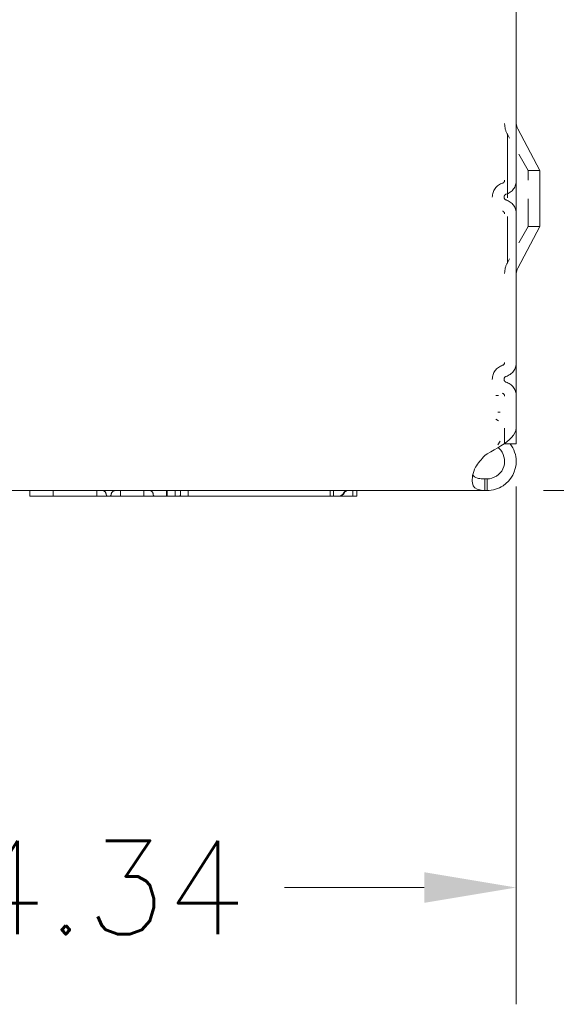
# Model space of a CAD drawing. Header units: inches. Extents: x 5.8 to 82.4, y 4.2 to 49.4.
# Tile 6 of 11: x 35.5 to 38.3, y 24.7 to 30. Entities that reach past the tile are written whole.
import ezdxf

# ---------------------------------------------------------------- set-up
doc = ezdxf.new("R2010")
doc.units = ezdxf.units.IN
doc.header["$LTSCALE"] = 5
doc.header["$MEASUREMENT"] = 0
doc.linetypes.add('DASHED', pattern=[0.2067, 0.1654, -0.0413])
for name, color, linetype, lineweight in [('Dimension (ANSI)', 7, 'Continuous', 5), ('Hidden (ANSI)', 7, 'DASHED', 5), ('Visible (ANSI)', 7, 'Continuous', 5)]:
    doc.layers.add(name, color=color, linetype=linetype, lineweight=lineweight)
doc.styles.add('ROMANS', font='romans.shx')
doc.dimstyles.new('Default (ANSI)', dxfattribs={"dimscale": 5, "dimtxt": 0.1, "dimasz": 0.098425, "dimexe": 0.125, "dimexo": 0.0625, "dimgap": 0.031496, "dimtad": 0, "dimtih": 1, "dimtoh": 1, "dimrnd": 1e-08, "dimzin": 0, "dimdsep": 46, "dimtxsty": 'ROMANS', "dimcen": 0.09, "dimdle": 0.393701, "dimclrd": 256, "dimclre": 256, "dimclrt": 256, "dimadec": 0, "dimazin": 0, "dimtfac": 1, "dimtofl": 0, "dimtmove": 0, "dimatfit": 3, "dimfxl": 1, "dimtolj": 1, "dimtzin": 0, "dimlwd": -1, "dimlwe": -1, "dimarcsym": 0})

# ---------------------------------------------------------------- blocks, each defined once
blk = doc.blocks.new('*D6')
at = {"layer": 'Defpoints', "color": 0, "transparency": 16777216}
for p in [(38.1022, 39.5882), (41.1157, 39.5882), (37.9661, 27.4632)]:
    blk.add_point(p, dxfattribs=at)
at = {"layer": 'Dimension (ANSI)', "transparency": 16777216}
for p, q in [((38.4147, 39.5882), (41.7407, 39.5882)), ((41.1157, 39.096), (41.1157, 33.9331)), ((41.1157, 27.9553), (41.1157, 33.1182)), ((38.2786, 27.4632), (41.7407, 27.4632))]:
    blk.add_line(p, q, dxfattribs=at)
for points in [[(41.0336, 39.096), (41.1977, 39.096), (41.1157, 39.5882)], [(41.0336, 27.9553), (41.1977, 27.9553), (41.1157, 27.4632)]]:
    blk.add_solid(points, dxfattribs=at)
at = {"layer": 'Dimension (ANSI)', "transparency": 16777216, "insert": (40.1514, 33.7757), "char_height": 0.5, "attachment_point": 1, "style": 'ROMANS'}
blk.add_mtext('\\A1;12.13', dxfattribs=at)
blk = doc.blocks.new('*D7')
at = {"layer": 'Defpoints', "color": 0, "transparency": 16777216}
for p in [(38.1334, 27.7962), (33.7902, 27.6944), (33.7902, 25.3382)]:
    blk.add_point(p, dxfattribs=at)
at = {"layer": 'Dimension (ANSI)', "transparency": 16777216}
for p, q in [((38.1334, 27.4837), (38.1334, 24.7132)), ((33.7902, 27.3819), (33.7902, 24.7132)), ((34.2823, 25.3382), (35.0305, 25.3382)), ((37.6413, 25.3382), (36.8931, 25.3382))]:
    blk.add_line(p, q, dxfattribs=at)
for points in [[(34.2823, 25.4202), (34.2823, 25.2562), (33.7902, 25.3382)], [(37.6413, 25.4202), (37.6413, 25.2562), (38.1334, 25.3382)]]:
    blk.add_solid(points, dxfattribs=at)
at = {"layer": 'Dimension (ANSI)', "transparency": 16777216, "insert": (35.188, 25.5882), "char_height": 0.5, "attachment_point": 1, "style": 'ROMANS'}
blk.add_mtext('\\A1;4.34', dxfattribs=at)

msp = doc.modelspace()

# ---------------------------------------------------------------- linework, layer by layer
at = {"layer": 'Hidden (ANSI)', "ltscale": 0.411092}
msp.add_line((38.0859, 29.3692), (38.0859, 28.6821), dxfattribs=at)
at = {"layer": 'Hidden (ANSI)', "ltscale": 0.084816}
for p, q in [((38.1964, 29.1757), (38.0859, 29.3692)), ((38.1964, 28.8757), (38.0859, 28.6821))]:
    msp.add_line(p, q, dxfattribs=at)
at = {"layer": 'Hidden (ANSI)', "ltscale": 0.179413}
msp.add_line((38.1964, 28.8757), (38.1964, 29.1757), dxfattribs=at)
at = {"layer": 'Hidden (ANSI)', "ltscale": 0.023709}
for p, q in [((38.1964, 29.1757), (38.2589, 29.1757)), ((38.1964, 28.8757), (38.2589, 28.8757))]:
    msp.add_line(p, q, dxfattribs=at)
at = {"layer": 'Hidden (ANSI)', "ltscale": 0.006569}
for p, q in [((38.0378, 27.9719), (38.0236, 27.9719)), ((38.0236, 27.8453), (38.0378, 27.835))]:
    msp.add_line(p, q, dxfattribs=at)
at = {"layer": 'Hidden (ANSI)', "ltscale": 0.008477}
for p, q in [((38.048, 27.8825), (38.0357, 27.8825)), ((38.0357, 27.708), (38.048, 27.7269))]:
    msp.add_line(p, q, dxfattribs=at)
at = {"layer": 'Hidden (ANSI)', "ltscale": 0.030522}
msp.add_line((38.0714, 27.7962), (38.0714, 27.7158), dxfattribs=at)
at = {"layer": 'Hidden (ANSI)', "ltscale": 0.011709}
for p, q in [((35.6564, 27.4322), (35.6564, 27.4632)), ((35.891, 27.4632), (35.891, 27.4322)), ((35.891, 27.4322), (35.891, 27.4632)), ((36.0166, 27.4322), (36.0166, 27.4632)), ((36.0166, 27.4322), (36.0166, 27.4632)), ((36.1414, 27.4632), (36.1414, 27.4322)), ((36.2629, 27.4632), (36.2629, 27.4322)), ((36.3084, 27.4322), (36.3084, 27.4632)), ((36.3793, 27.4322), (36.3793, 27.4632)), ((37.1379, 27.4632), (37.1379, 27.4322)), ((37.1381, 27.4632), (37.1381, 27.4322)), ((37.1564, 27.4322), (37.1564, 27.4632)), ((37.2603, 27.4322), (37.2603, 27.4632)), ((37.2603, 27.4322), (37.2603, 27.4632))]:
    msp.add_line(p, q, dxfattribs=at)
at = {"layer": 'Hidden (ANSI)', "ltscale": 0.0079}
for p, q in [((36.2672, 27.4632), (36.2672, 27.4422)), ((36.3381, 27.4422), (36.3381, 27.4632))]:
    msp.add_line(p, q, dxfattribs=at)
at = {"layer": 'Hidden (ANSI)', "ltscale": 2.69798e-05}
msp.add_line((36.1914, 27.4422), (36.1914, 27.4425), dxfattribs=at)
msp.add_line((36.1914, 27.4422), (36.1914, 27.4425), dxfattribs=at)
at = {"layer": 'Hidden (ANSI)', "ltscale": 0.023053}
for centre, start, end in [((38.1964, 29.4277), 180, 207.8584), ((38.1964, 28.6237), 152.1416, 180)]:
    msp.add_arc(centre, 0.125, start, end, dxfattribs=at)
at = {"layer": 'Hidden (ANSI)', "ltscale": 0.075742}
for centre in [(38.0841, 29.0332), (38.0841, 28.0582)]:
    msp.add_arc(centre, 0.0786, 107.4539, 252.5461, dxfattribs=at)
at = {"layer": 'Hidden (ANSI)', "ltscale": 0.007424}
for centre, start, end in [((38.0558, 29.123), 287.4539, 0), ((38.0558, 28.9433), 0, 72.5461), ((38.0558, 28.148), 287.4539, 0), ((38.0558, 27.9683), 0, 72.5461)]:
    msp.add_arc(centre, 0.0156, start, end, dxfattribs=at)
at = {"layer": 'Hidden (ANSI)', "ltscale": 0.03757}
for centre, start, end in [((38.0558, 29.123), 287.4539, 0), ((38.0558, 28.9433), 0, 72.5461), ((38.0558, 28.148), 287.4539, 0), ((38.0558, 27.9683), 0, 72.5461)]:
    msp.add_arc(centre, 0.0781, start, end, dxfattribs=at)
at = {"layer": 'Hidden (ANSI)', "ltscale": 0.01545}
for centre in [(38.0841, 29.0332), (38.0841, 28.0582)]:
    msp.add_arc(centre, 0.0161, 107.4539, 252.5461, dxfattribs=at)
at = {"layer": 'Hidden (ANSI)', "ltscale": 0.013706}
for centre, start, end in [((35.9162, 27.4384), 6.2689, 90), ((35.9162, 27.4384), 6.2689, 90), ((35.9914, 27.4384), 90, 173.7311), ((35.9914, 27.4384), 90, 173.7311)]:
    msp.add_arc(centre, 0.0248, start, end, dxfattribs=at)
at = {"layer": 'Hidden (ANSI)', "ltscale": 0.012266}
msp.add_arc((36.1707, 27.4425), 0.0207, 0, 90, dxfattribs=at)
msp.add_arc((36.1707, 27.4425), 0.0207, 0, 90, dxfattribs=at)
at = {"layer": 'Hidden (ANSI)', "ltscale": 0.009027}
msp.add_arc((37.2301, 27.4425), 0.0207, 90, 156.4218, dxfattribs=at)
msp.add_arc((37.2301, 27.4425), 0.0207, 90, 156.4218, dxfattribs=at)
at = {"layer": 'Hidden (ANSI)', "ltscale": 0.010389}
msp.add_arc((37.2351, 27.4384), 0.0248, 90, 153.6122, dxfattribs=at)
msp.add_arc((37.2351, 27.4384), 0.0248, 90, 153.6122, dxfattribs=at)
at = {"layer": 'Hidden (ANSI)', "ltscale": 0.005467}
for centre, start, end in [((35.9508, 27.4422), 186.2689, 270), ((35.9508, 27.4422), 186.2689, 270), ((35.9568, 27.4422), 270, 353.7311), ((35.9568, 27.4422), 270, 353.7311)]:
    msp.add_arc(centre, 0.01, start, end, dxfattribs=at)
at = {"layer": 'Hidden (ANSI)', "ltscale": 0.005884}
msp.add_arc((36.2014, 27.4422), 0.01, 180, 270, dxfattribs=at)
msp.add_arc((36.2014, 27.4422), 0.01, 180, 270, dxfattribs=at)
at = {"layer": 'Hidden (ANSI)', "ltscale": 0.01359}
for centre in [(37.1827, 27.4632), (37.1828, 27.4632)]:
    msp.add_arc(centre, 0.031, 270, 336.4218, dxfattribs=at)
at = {"layer": 'Hidden (ANSI)', "ltscale": 0.013011}
msp.add_arc((37.1851, 27.4632), 0.031, 270, 333.6122, dxfattribs=at)
msp.add_arc((37.1851, 27.4632), 0.031, 270, 333.6122, dxfattribs=at)
at = {"layer": 'Hidden (ANSI)', "ltscale": 0.005884}
for centre in [(36.259, 27.4422), (36.3299, 27.4422)]:
    msp.add_ellipse(centre, major_axis=(0, -0.01), ratio=0.82346, start_param=0, end_param=1.570796, dxfattribs=at)
at = {"layer": 'Visible (ANSI)'}
for p, q in [((38.1334, 27.7962), (38.1334, 38.7752)), ((38.1339, 27.7132), (38.1339, 38.7752)), ((38.2589, 29.1757), (38.1412, 29.3985)), ((38.2589, 28.8757), (38.2589, 29.1757)), ((38.2589, 28.8757), (38.1412, 28.6529)), ((38.0714, 27.7158), (38.0714, 27.7132)), ((38.0714, 27.7132), (38.1339, 27.7132)), ((37.9661, 27.6502), (37.9777, 27.6596)), ((37.9661, 27.5252), (37.9661, 27.5126)), ((37.9661, 27.5252), (37.9777, 27.5252)), ((37.9661, 27.5126), (37.9661, 27.4632)), ((37.9777, 27.5252), (37.9777, 27.5126)), ((37.9777, 27.5126), (37.9777, 27.4632)), ((37.9661, 27.4632), (34.3542, 27.4632)), ((35.5314, 27.4322), (35.5314, 27.4632)), ((36.1414, 27.4322), (36.1414, 27.4632)), ((37.2594, 27.4322), (37.2594, 27.4632)), ((37.2594, 27.4322), (37.2594, 27.4632)), ((37.2814, 27.4322), (37.2814, 27.4632)), ((37.9777, 27.4632), (37.9661, 27.4632)), ((36.1414, 27.4322), (35.5314, 27.4322)), ((37.2594, 27.4322), (36.1414, 27.4322)), ((37.2594, 27.4322), (37.2594, 27.4322)), ((37.2814, 27.4322), (37.2594, 27.4322))]:
    msp.add_line(p, q, dxfattribs=at)
for centre, start, end in [((38.1964, 29.4277), 180, 207.8584), ((38.1964, 28.6237), 152.1416, 180)]:
    msp.add_arc(centre, 0.0625, start, end, dxfattribs=at)
for points, knots in [([(37.9777, 27.6596), (38.0292, 27.6884), (38.08, 27.7172), (38.1081, 27.7459), (38.1245, 27.7627), (38.133, 27.7794), (38.133, 27.7962)], [0, 0, 0, 0, 0.992855, 0.992855, 0.992855, 1.570796, 1.570796, 1.570796, 1.570796]), ([(38.1014, 27.713), (38.1216, 27.6861), (38.1334, 27.6527), (38.1334, 27.619), (38.1335, 27.5675), (38.106, 27.5167), (38.0629, 27.4885), (38.0377, 27.4721), (38.0077, 27.4632), (37.9777, 27.4632)], [0.343755, 0.343755, 0.343755, 0.343755, 0.992855, 0.992855, 0.992855, 1.985709, 1.985709, 1.985709, 2.564489, 2.564489, 2.564489, 2.564489]), ([(37.9777, 27.5252), (38.0129, 27.5252), (38.0472, 27.5469), (38.0623, 27.5787), (38.0775, 27.6105), (38.0726, 27.6508), (38.0503, 27.6781), (38.046, 27.6835), (38.041, 27.6884), (38.0355, 27.6927)], [0, 0, 0, 0, 1.127197, 1.127197, 1.127197, 2.254394, 2.254394, 2.254394, 2.476973, 2.476973, 2.476973, 2.476973]), ([(37.938, 27.4657), (37.9171, 27.4696), (37.9028, 27.4808), (37.8989, 27.5033), (37.8949, 27.5257), (37.9011, 27.5586), (37.9161, 27.5873), (37.9221, 27.599), (37.9296, 27.6099), (37.938, 27.6192)], [-1.771138, -1.771138, -1.771138, -1.771138, -1.033487, -1.033487, -1.033487, -0.298698, -0.298698, -0.298698, 0, 0, 0, 0]), ([(37.9011, 27.5466), (37.9055, 27.538), (37.9139, 27.5321), (37.9257, 27.5291), (37.9295, 27.5281), (37.9336, 27.5274), (37.938, 27.5269)], [1.1334563, 1.1334563, 1.1334563, 1.1334563, 1.6161642, 1.6161642, 1.6161642, 1.7711378, 1.7711378, 1.7711378, 1.7711378])]:
    msp.add_open_spline(points, degree=3, knots=knots, dxfattribs=at)
for points in [[(37.938, 27.6192), (37.9474, 27.6294), (37.9567, 27.6398), (37.9661, 27.6502)], [(37.938, 27.5269), (37.9474, 27.5257), (37.9567, 27.5252), (37.9661, 27.5252)], [(37.9661, 27.4632), (37.9567, 27.4632), (37.9474, 27.464), (37.938, 27.4657)]]:
    msp.add_open_spline(points, degree=3, dxfattribs=at)

# ---------------------------------------------------------------- dimensions: what is measured, and where the dimension line sits
at = {"layer": 'Dimension (ANSI)'}
dim = msp.add_linear_dim(base=(41.1156591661, 39.5881608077), p1=(37.9660528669, 27.4631608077), p2=(38.1021615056, 39.5881608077), angle=90, dimstyle='Default (ANSI)', override={"dimdec": 2, "dimtp": 0, "dimtm": 0, "dimtdec": 2, "dimatfit": 1}, dxfattribs=at)
dim.commit()
dim.dimension.update_dxf_attribs({"geometry": '*D6', "text_midpoint": (41.1156591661, 33.5256608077), "dimtype": 160})
dim = msp.add_linear_dim(base=(33.7902, 25.3382), p1=(38.1334, 27.7962), p2=(33.7902, 27.6944), dimstyle='Default (ANSI)', override={"dimtih": 0, "dimtoh": 0, "dimdec": 2, "dimtp": 0, "dimtm": 0, "dimtdec": 2, "dimatfit": 1}, dxfattribs=at)
dim.commit()
dim.dimension.update_dxf_attribs({"geometry": '*D7', "text_midpoint": (35.9618, 25.3382), "dimtype": 160})

doc.saveas('drawing.dxf')
